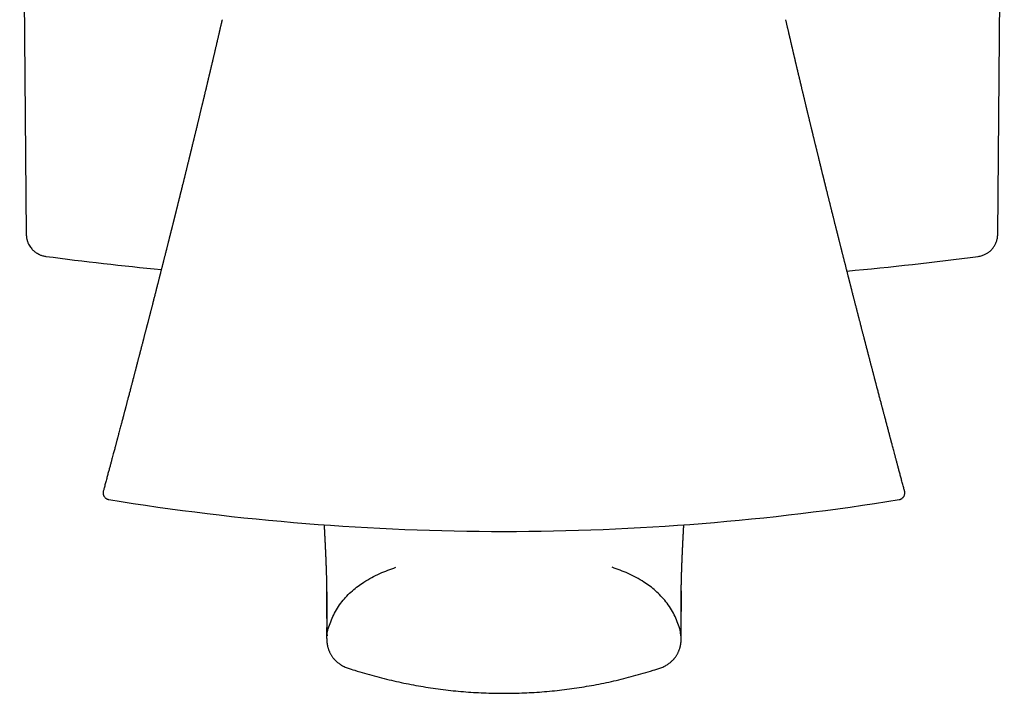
# Model space of a CAD drawing. Header units: millimetres. Extents: x 8 to 384, y 12 to 695.
# Tile 7 of 17: x 184 to 227, y 256 to 286. Entities that reach past the tile are written whole.
import ezdxf

# ---------------------------------------------------------------- set-up
doc = ezdxf.new("R2010")
doc.units = ezdxf.units.MM

msp = doc.modelspace()

# ---------------------------------------------------------------- linework, layer by layer
at = {"color": 7, "linetype": 'Continuous', "lineweight": 30}
for p, q in [((183.537, 310.333), (183.83, 276.758)), ((227.17, 276.758), (227.463, 310.333)), ((184.702, 275.775), (184.702, 275.775)), ((198.147, 257.423), (198.147, 257.423))]:
    msp.add_line(p, q, dxfattribs=at)
for centre, radius, start, end in [((205.5, 434.418), 160, 262.53123, 264.38866), ((205.5, 434.418), 160, 275.3592, 277.46901), ((205.141, 373.515), 110.01, 260.77784, 270), ((205.141, 373.515), 110.01, 270, 279.22219)]:
    msp.add_arc(centre, radius, start, end, dxfattribs=at)
for points, knots in [([(192.569, 286.333), (192.566, 286.323), (192.56, 286.297), (192.551, 286.259), (192.542, 286.22), (192.534, 286.184), (192.526, 286.148), (192.517, 286.109), (192.506, 286.063), (192.494, 286.009), (192.479, 285.946), (192.463, 285.879), (192.448, 285.815), (192.436, 285.761), (192.425, 285.716), (192.415, 285.672), (192.404, 285.622), (192.391, 285.569), (192.378, 285.514), (192.366, 285.462), (192.355, 285.413), (192.345, 285.37), (192.336, 285.333), (192.328, 285.297), (192.317, 285.251), (192.303, 285.192), (192.287, 285.123), (192.27, 285.052), (192.254, 284.983), (192.238, 284.914), (192.223, 284.848), (192.208, 284.786), (192.195, 284.731), (192.184, 284.682), (192.173, 284.638), (192.163, 284.594), (192.149, 284.536), (192.132, 284.463), (192.112, 284.381), (192.093, 284.299), (192.077, 284.23), (192.063, 284.172), (192.052, 284.125), (192.041, 284.079), (192.032, 284.039), (192.024, 284.005), (192.016, 283.973), (192.009, 283.942), (192.001, 283.908), (191.992, 283.87), (191.982, 283.828), (191.971, 283.783), (191.961, 283.742), (191.953, 283.707), (191.946, 283.676), (191.938, 283.646), (191.931, 283.613), (191.922, 283.576), (191.912, 283.534), (191.9, 283.485), (191.889, 283.437), (191.878, 283.392), (191.869, 283.354), (191.861, 283.321), (191.853, 283.288), (191.844, 283.25), (191.834, 283.207), (191.823, 283.159), (191.81, 283.108), (191.797, 283.053), (191.784, 282.999), (191.773, 282.951), (191.764, 282.912), (191.756, 282.881), (191.749, 282.852), (191.741, 282.819), (191.732, 282.782), (191.723, 282.74), (191.712, 282.696), (191.701, 282.652), (191.692, 282.611), (191.683, 282.574), (191.673, 282.536), (191.663, 282.494), (191.652, 282.448), (191.639, 282.394), (191.625, 282.335), (191.61, 282.272), (191.595, 282.21), (191.582, 282.153), (191.569, 282.1), (191.556, 282.048), (191.544, 281.997), (191.532, 281.947), (191.52, 281.898), (191.508, 281.847), (191.495, 281.795), (191.483, 281.744), (191.47, 281.692), (191.457, 281.637), (191.441, 281.571), (191.423, 281.497), (191.404, 281.418), (191.385, 281.341), (191.368, 281.271), (191.354, 281.214), (191.342, 281.165), (191.331, 281.117), (191.318, 281.064), (191.305, 281.013), (191.295, 280.969), (191.286, 280.932), (191.277, 280.897), (191.268, 280.858), (191.255, 280.804), (191.238, 280.734), (191.218, 280.654), (191.203, 280.591), (191.192, 280.547), (191.186, 280.521), (191.18, 280.497), (191.174, 280.472), (191.167, 280.446), (191.16, 280.416), (191.151, 280.379), (191.142, 280.341), (191.133, 280.306), (191.125, 280.275), (191.119, 280.249), (191.113, 280.225), (191.108, 280.203), (191.102, 280.18), (191.096, 280.156), (191.088, 280.121), (191.076, 280.074), (191.061, 280.012), (191.045, 279.946), (191.028, 279.879), (191.013, 279.816), (190.998, 279.756), (190.985, 279.701), (190.971, 279.647), (190.959, 279.596), (190.946, 279.544), (190.934, 279.495), (190.923, 279.451), (190.914, 279.413), (190.906, 279.38), (190.897, 279.347), (190.888, 279.307), (190.876, 279.261), (190.865, 279.214), (190.854, 279.169), (190.843, 279.126), (190.83, 279.072), (190.813, 279.004), (190.792, 278.92), (190.775, 278.851), (190.762, 278.798), (190.753, 278.764), (190.745, 278.731), (190.738, 278.702), (190.731, 278.676), (190.725, 278.649), (190.717, 278.616), (190.707, 278.579), (190.697, 278.538), (190.688, 278.499), (190.679, 278.464), (190.671, 278.433), (190.664, 278.405), (190.657, 278.375), (190.648, 278.34), (190.64, 278.306), (190.631, 278.271), (190.622, 278.236), (190.613, 278.199), (190.604, 278.162), (190.594, 278.123), (190.584, 278.081), (190.573, 278.037), (190.562, 277.992), (190.551, 277.951), (190.541, 277.909), (190.53, 277.865), (190.519, 277.819), (190.508, 277.776), (190.499, 277.741), (190.492, 277.712), (190.485, 277.686), (190.48, 277.664), (190.475, 277.643), (190.47, 277.623), (190.464, 277.601), (190.457, 277.573), (190.449, 277.541), (190.441, 277.508), (190.432, 277.474), (190.424, 277.441), (190.417, 277.411), (190.41, 277.385), (190.404, 277.362), (190.399, 277.339), (190.393, 277.315), (190.386, 277.287), (190.377, 277.254), (190.368, 277.215), (190.356, 277.17), (190.345, 277.124), (190.334, 277.08), (190.324, 277.042), (190.312, 276.993), (190.295, 276.928), (190.275, 276.846), (190.258, 276.778), (190.245, 276.726), (190.236, 276.691), (190.227, 276.657), (190.22, 276.627), (190.213, 276.601), (190.207, 276.577), (190.2, 276.548), (190.19, 276.51), (190.179, 276.466), (190.166, 276.412), (190.151, 276.354), (190.137, 276.299), (190.126, 276.254), (190.116, 276.216), (190.106, 276.176), (190.096, 276.134), (190.085, 276.092), (190.076, 276.055), (190.068, 276.027), (190.064, 276.008), (190.06, 275.993), (190.056, 275.979), (190.052, 275.961), (190.047, 275.941), (190.039, 275.908), (190.027, 275.862), (190.011, 275.801), (189.995, 275.738), (189.98, 275.676), (189.965, 275.616), (189.951, 275.564), (189.941, 275.523), (189.934, 275.497), (189.93, 275.478), (189.924, 275.458), (189.918, 275.432), (189.909, 275.396), (189.898, 275.355), (189.887, 275.31), (189.874, 275.261), (189.861, 275.208), (189.847, 275.152), (189.833, 275.096), (189.819, 275.042), (189.806, 274.993), (189.796, 274.951), (189.788, 274.92), (189.782, 274.898), (189.778, 274.883), (189.774, 274.867), (189.769, 274.845), (189.761, 274.816), (189.752, 274.781), (189.74, 274.733), (189.726, 274.677), (189.71, 274.615), (189.697, 274.564), (189.686, 274.522), (189.677, 274.487), (189.668, 274.451), (189.659, 274.416), (189.652, 274.386), (189.645, 274.361), (189.64, 274.341), (189.635, 274.323), (189.628, 274.295), (189.618, 274.256), (189.605, 274.202), (189.588, 274.139), (189.57, 274.066), (189.553, 274.001), (189.539, 273.947), (189.529, 273.906), (189.519, 273.866), (189.51, 273.832), (189.503, 273.806), (189.498, 273.785), (189.493, 273.765), (189.486, 273.74), (189.476, 273.701), (189.463, 273.65), (189.448, 273.59), (189.433, 273.531), (189.418, 273.474), (189.404, 273.419), (189.391, 273.368), (189.379, 273.321), (189.368, 273.28), (189.36, 273.248), (189.354, 273.224), (189.349, 273.207), (189.345, 273.19), (189.339, 273.168), (189.331, 273.137), (189.322, 273.1), (189.312, 273.061), (189.302, 273.023), (189.291, 272.979), (189.278, 272.93), (189.263, 272.872), (189.249, 272.819), (189.237, 272.772), (189.227, 272.732), (189.217, 272.696), (189.21, 272.666), (189.204, 272.644), (189.2, 272.627), (189.195, 272.609), (189.189, 272.585), (189.181, 272.556), (189.172, 272.521), (189.161, 272.478), (189.148, 272.427), (189.134, 272.372), (189.119, 272.316), (189.105, 272.26), (189.09, 272.204), (189.076, 272.149), (189.064, 272.102), (189.055, 272.066), (189.048, 272.04), (189.042, 272.017), (189.036, 271.994), (189.029, 271.965), (189.02, 271.932), (189.007, 271.884), (188.991, 271.822), (188.973, 271.749), (188.954, 271.676), (188.935, 271.606), (188.918, 271.54), (188.903, 271.483), (188.891, 271.435), (188.881, 271.396), (188.871, 271.359), (188.861, 271.32), (188.849, 271.276), (188.836, 271.225), (188.821, 271.168), (188.804, 271.102), (188.789, 271.045), (188.777, 270.999), (188.769, 270.966), (188.76, 270.932), (188.752, 270.901), (188.745, 270.874), (188.739, 270.854), (188.735, 270.838), (188.731, 270.821), (188.725, 270.799), (188.717, 270.769), (188.708, 270.732), (188.697, 270.691), (188.686, 270.649), (188.676, 270.609), (188.663, 270.561), (188.649, 270.507), (188.633, 270.447), (188.62, 270.396), (188.608, 270.35), (188.597, 270.31), (188.588, 270.273), (188.578, 270.237), (188.569, 270.202), (188.56, 270.166), (188.55, 270.129), (188.539, 270.086), (188.525, 270.033), (188.508, 269.971), (188.49, 269.9), (188.469, 269.822), (188.44, 269.71), (188.402, 269.565), (188.366, 269.428), (188.339, 269.326), (188.323, 269.264), (188.306, 269.201), (188.29, 269.139), (188.275, 269.082), (188.262, 269.033), (188.251, 268.993), (188.243, 268.961), (188.236, 268.934), (188.23, 268.912), (188.223, 268.886), (188.214, 268.852), (188.202, 268.807), (188.188, 268.752), (188.171, 268.689), (188.152, 268.617), (188.131, 268.538), (188.109, 268.456), (188.087, 268.37), (188.062, 268.278), (188.036, 268.179), (188.008, 268.074), (187.979, 267.965), (187.954, 267.869), (187.933, 267.79), (187.917, 267.732), (187.905, 267.686), (187.896, 267.651), (187.889, 267.626), (187.884, 267.608), (187.881, 267.596), (187.879, 267.587), (187.876, 267.575), (187.871, 267.558), (187.865, 267.534), (187.856, 267.5), (187.844, 267.455), (187.83, 267.402), (187.813, 267.34), (187.795, 267.27), (187.774, 267.191), (187.75, 267.104), (187.725, 267.009), (187.696, 266.9), (187.663, 266.778), (187.627, 266.641), (187.587, 266.493), (187.545, 266.336), (187.5, 266.167), (187.453, 265.993), (187.405, 265.812), (187.355, 265.625), (187.309, 265.454), (187.279, 265.345), (187.268, 265.302)], [0, 0, 0, 0, 0.00149, 0.003614, 0.005436, 0.007075, 0.008703, 0.010505, 0.012654, 0.015243, 0.018084, 0.021662, 0.024689, 0.027197, 0.029251, 0.03108, 0.033484, 0.036265, 0.038669, 0.041257, 0.043616, 0.045607, 0.047359, 0.04895, 0.050732, 0.05385, 0.057275, 0.060576, 0.063831, 0.067087, 0.070393, 0.073204, 0.075844, 0.078187, 0.080161, 0.082125, 0.084452, 0.088457, 0.092376, 0.096212, 0.100031, 0.102149, 0.104526, 0.106725, 0.10857, 0.110179, 0.111648, 0.113023, 0.114625, 0.11644, 0.11845, 0.120653, 0.122731, 0.124297, 0.125644, 0.127099, 0.128649, 0.130242, 0.13236, 0.13469, 0.137124, 0.139256, 0.141052, 0.142508, 0.143968, 0.145745, 0.147833, 0.150116, 0.152558, 0.155148, 0.157854, 0.160319, 0.161939, 0.163355, 0.164701, 0.166138, 0.167951, 0.170043, 0.172012, 0.174274, 0.176236, 0.177869, 0.179589, 0.18161, 0.183822, 0.186169, 0.18925, 0.192231, 0.195187, 0.197956, 0.200303, 0.202858, 0.205296, 0.207587, 0.209907, 0.212281, 0.214856, 0.217325, 0.219533, 0.222213, 0.225209, 0.228865, 0.232712, 0.236436, 0.239823, 0.24274, 0.244491, 0.246846, 0.249581, 0.251997, 0.254069, 0.255796, 0.257304, 0.259104, 0.261233, 0.26507, 0.268988, 0.272669, 0.27399, 0.275227, 0.276395, 0.277514, 0.27865, 0.2801, 0.281902, 0.283807, 0.285491, 0.286955, 0.2882, 0.289277, 0.290358, 0.291327, 0.292461, 0.293779, 0.296293, 0.299231, 0.302516, 0.305738, 0.308782, 0.311502, 0.314271, 0.316597, 0.319143, 0.321614, 0.323981, 0.326133, 0.327897, 0.329293, 0.330832, 0.332721, 0.334939, 0.337314, 0.339424, 0.341379, 0.343387, 0.347167, 0.351105, 0.355328, 0.356981, 0.358629, 0.360235, 0.361633, 0.362803, 0.363967, 0.365461, 0.367419, 0.369353, 0.371217, 0.372962, 0.37436, 0.375643, 0.377014, 0.378625, 0.380538, 0.381977, 0.383603, 0.385416, 0.38728, 0.388894, 0.391044, 0.393151, 0.395265, 0.397369, 0.399089, 0.401201, 0.403577, 0.405681, 0.407297, 0.408664, 0.409846, 0.410916, 0.411873, 0.412725, 0.413758, 0.415119, 0.416676, 0.41827, 0.419869, 0.421472, 0.422978, 0.424183, 0.425225, 0.426234, 0.427389, 0.42869, 0.430226, 0.432073, 0.434235, 0.436636, 0.438716, 0.440427, 0.442069, 0.445823, 0.449657, 0.453783, 0.455443, 0.457102, 0.458759, 0.460271, 0.461468, 0.462386, 0.463767, 0.465598, 0.467826, 0.470029, 0.473248, 0.476171, 0.477857, 0.479646, 0.48154, 0.483537, 0.485638, 0.487567, 0.488813, 0.489683, 0.490256, 0.490928, 0.491755, 0.492736, 0.493872, 0.496353, 0.499301, 0.502661, 0.505308, 0.508163, 0.511213, 0.512788, 0.513999, 0.514848, 0.515543, 0.516859, 0.518562, 0.520636, 0.522798, 0.524942, 0.52765, 0.53033, 0.53298, 0.535601, 0.538029, 0.540029, 0.541601, 0.542459, 0.543101, 0.543756, 0.544781, 0.54618, 0.547944, 0.549783, 0.552967, 0.555911, 0.558645, 0.56029, 0.561962, 0.563658, 0.565375, 0.566884, 0.568041, 0.568887, 0.569727, 0.5707, 0.572813, 0.575369, 0.578372, 0.581837, 0.585764, 0.587638, 0.589602, 0.591622, 0.593298, 0.59451, 0.5953, 0.596222, 0.597415, 0.598878, 0.601788, 0.604707, 0.607519, 0.610223, 0.61282, 0.615267, 0.617572, 0.61954, 0.621144, 0.622166, 0.622955, 0.623596, 0.624608, 0.62608, 0.627951, 0.629862, 0.631679, 0.633402, 0.636109, 0.638765, 0.641705, 0.643571, 0.645538, 0.647395, 0.648817, 0.649818, 0.650463, 0.651302, 0.652415, 0.653803, 0.655466, 0.657403, 0.660036, 0.66268, 0.665335, 0.668002, 0.670679, 0.673368, 0.675806, 0.677356, 0.678585, 0.679527, 0.680606, 0.681949, 0.683555, 0.685411, 0.688854, 0.692323, 0.69582, 0.699296, 0.702431, 0.705166, 0.707495, 0.709228, 0.710836, 0.712699, 0.714824, 0.717209, 0.719915, 0.723039, 0.72658, 0.728091, 0.729666, 0.731307, 0.732893, 0.734169, 0.735112, 0.735763, 0.736496, 0.737469, 0.738939, 0.740749, 0.742812, 0.744806, 0.7467, 0.748493, 0.751699, 0.754524, 0.75697, 0.759079, 0.760999, 0.762744, 0.764314, 0.76619, 0.767768, 0.769414, 0.771477, 0.774004, 0.776961, 0.780348, 0.784157, 0.788174, 0.796355, 0.804918, 0.807856, 0.810837, 0.81386, 0.816899, 0.819644, 0.822002, 0.823873, 0.825401, 0.826607, 0.82766, 0.828603, 0.830337, 0.832506, 0.835108, 0.838143, 0.84161, 0.845404, 0.849362, 0.853437, 0.857629, 0.862533, 0.867587, 0.872791, 0.878107, 0.881315, 0.884089, 0.886428, 0.887897, 0.889116, 0.88998, 0.89046, 0.890796, 0.891359, 0.892152, 0.893176, 0.894897, 0.897028, 0.899565, 0.902511, 0.905862, 0.909619, 0.91378, 0.918345, 0.923312, 0.929352, 0.935892, 0.942931, 0.950467, 0.958496, 0.967017, 0.975498, 0.984411, 0.993753, 1, 1, 1, 1]), ([(223.014, 265.301), (223.002, 265.349), (222.971, 265.463), (222.923, 265.642), (222.871, 265.834), (222.822, 266.016), (222.776, 266.188), (222.733, 266.35), (222.692, 266.503), (222.653, 266.65), (222.615, 266.791), (222.579, 266.925), (222.546, 267.049), (222.516, 267.162), (222.489, 267.265), (222.464, 267.357), (222.446, 267.425), (222.433, 267.474), (222.425, 267.504), (222.418, 267.532), (222.411, 267.556), (222.406, 267.575), (222.402, 267.591), (222.397, 267.61), (222.39, 267.637), (222.38, 267.674), (222.368, 267.718), (222.346, 267.804), (222.313, 267.928), (222.27, 268.09), (222.226, 268.254), (222.181, 268.425), (222.145, 268.562), (222.118, 268.661), (222.103, 268.72), (222.089, 268.774), (222.076, 268.822), (222.066, 268.859), (222.059, 268.887), (222.054, 268.906), (222.05, 268.921), (222.046, 268.934), (222.042, 268.951), (222.036, 268.975), (222.027, 269.007), (222.017, 269.045), (222.006, 269.086), (221.996, 269.127), (221.984, 269.169), (221.973, 269.212), (221.952, 269.294), (221.919, 269.417), (221.875, 269.585), (221.829, 269.76), (221.792, 269.899), (221.766, 269.998), (221.752, 270.052), (221.74, 270.099), (221.73, 270.137), (221.723, 270.166), (221.717, 270.186), (221.714, 270.199), (221.71, 270.215), (221.704, 270.236), (221.696, 270.268), (221.685, 270.31), (221.672, 270.359), (221.659, 270.41), (221.645, 270.46), (221.633, 270.509), (221.62, 270.557), (221.608, 270.604), (221.595, 270.653), (221.582, 270.704), (221.569, 270.754), (221.557, 270.8), (221.546, 270.843), (221.534, 270.885), (221.522, 270.934), (221.506, 270.992), (221.489, 271.061), (221.469, 271.135), (221.452, 271.202), (221.437, 271.26), (221.425, 271.306), (221.414, 271.346), (221.406, 271.379), (221.4, 271.401), (221.396, 271.417), (221.392, 271.43), (221.388, 271.448), (221.382, 271.471), (221.374, 271.501), (221.36, 271.553), (221.342, 271.624), (221.32, 271.71), (221.299, 271.788), (221.282, 271.853), (221.269, 271.904), (221.26, 271.941), (221.253, 271.968), (221.247, 271.988), (221.242, 272.007), (221.236, 272.034), (221.226, 272.07), (221.215, 272.112), (221.204, 272.156), (221.192, 272.201), (221.18, 272.25), (221.166, 272.304), (221.151, 272.363), (221.136, 272.42), (221.121, 272.478), (221.106, 272.533), (221.093, 272.585), (221.081, 272.631), (221.071, 272.672), (221.06, 272.714), (221.047, 272.763), (221.033, 272.819), (221.017, 272.881), (221, 272.946), (220.984, 273.007), (220.97, 273.061), (220.959, 273.104), (220.95, 273.138), (220.943, 273.166), (220.936, 273.194), (220.927, 273.228), (220.917, 273.268), (220.903, 273.322), (220.886, 273.388), (220.867, 273.463), (220.847, 273.538), (220.83, 273.607), (220.814, 273.667), (220.801, 273.717), (220.79, 273.763), (220.779, 273.805), (220.768, 273.848), (220.755, 273.899), (220.74, 273.959), (220.722, 274.029), (220.702, 274.104), (220.685, 274.171), (220.67, 274.229), (220.659, 274.273), (220.649, 274.312), (220.642, 274.341), (220.637, 274.362), (220.633, 274.377), (220.628, 274.394), (220.623, 274.416), (220.615, 274.446), (220.606, 274.483), (220.595, 274.523), (220.585, 274.562), (220.576, 274.6), (220.567, 274.635), (220.557, 274.674), (220.546, 274.715), (220.535, 274.758), (220.526, 274.797), (220.517, 274.831), (220.508, 274.866), (220.498, 274.903), (220.486, 274.953), (220.47, 275.015), (220.452, 275.087), (220.433, 275.162), (220.414, 275.237), (220.395, 275.31), (220.379, 275.375), (220.364, 275.432), (220.351, 275.485), (220.337, 275.538), (220.322, 275.598), (220.307, 275.657), (220.293, 275.713), (220.28, 275.763), (220.267, 275.814), (220.254, 275.865), (220.242, 275.915), (220.231, 275.959), (220.222, 275.993), (220.216, 276.018), (220.21, 276.04), (220.204, 276.063), (220.197, 276.09), (220.187, 276.131), (220.174, 276.184), (220.158, 276.246), (220.142, 276.308), (220.127, 276.37), (220.112, 276.428), (220.099, 276.482), (220.087, 276.527), (220.078, 276.564), (220.069, 276.6), (220.059, 276.641), (220.048, 276.682), (220.038, 276.723), (220.029, 276.759), (220.021, 276.791), (220.014, 276.818), (220.008, 276.841), (220.002, 276.865), (219.995, 276.895), (219.986, 276.931), (219.976, 276.971), (219.965, 277.012), (219.956, 277.051), (219.945, 277.092), (219.933, 277.141), (219.918, 277.203), (219.9, 277.271), (219.884, 277.339), (219.867, 277.404), (219.852, 277.465), (219.835, 277.532), (219.816, 277.607), (219.795, 277.694), (219.776, 277.767), (219.762, 277.825), (219.753, 277.862), (219.745, 277.895), (219.736, 277.929), (219.726, 277.97), (219.714, 278.016), (219.702, 278.064), (219.692, 278.108), (219.682, 278.147), (219.672, 278.185), (219.662, 278.227), (219.65, 278.274), (219.637, 278.326), (219.624, 278.381), (219.609, 278.439), (219.595, 278.495), (219.582, 278.549), (219.568, 278.605), (219.553, 278.665), (219.537, 278.73), (219.522, 278.79), (219.51, 278.84), (219.5, 278.878), (219.492, 278.91), (219.486, 278.938), (219.479, 278.964), (219.472, 278.993), (219.463, 279.028), (219.453, 279.07), (219.442, 279.115), (219.431, 279.158), (219.423, 279.191), (219.416, 279.218), (219.41, 279.243), (219.404, 279.27), (219.396, 279.301), (219.387, 279.339), (219.376, 279.382), (219.365, 279.427), (219.354, 279.47), (219.344, 279.512), (219.334, 279.551), (219.325, 279.588), (219.317, 279.623), (219.309, 279.652), (219.302, 279.681), (219.294, 279.714), (219.285, 279.752), (219.275, 279.793), (219.265, 279.834), (219.256, 279.871), (219.248, 279.904), (219.24, 279.933), (219.233, 279.962), (219.223, 280.005), (219.208, 280.063), (219.191, 280.134), (219.175, 280.202), (219.159, 280.264), (219.145, 280.322), (219.131, 280.379), (219.116, 280.44), (219.101, 280.503), (219.087, 280.56), (219.075, 280.608), (219.066, 280.644), (219.058, 280.679), (219.048, 280.718), (219.037, 280.765), (219.023, 280.822), (219.008, 280.885), (218.992, 280.951), (218.976, 281.013), (218.962, 281.071), (218.949, 281.127), (218.936, 281.18), (218.924, 281.229), (218.914, 281.272), (218.904, 281.311), (218.896, 281.343), (218.889, 281.374), (218.881, 281.407), (218.871, 281.446), (218.861, 281.489), (218.85, 281.536), (218.838, 281.584), (218.826, 281.635), (218.814, 281.685), (218.802, 281.731), (218.793, 281.771), (218.783, 281.81), (218.772, 281.856), (218.758, 281.915), (218.743, 281.978), (218.728, 282.038), (218.717, 282.086), (218.707, 282.125), (218.699, 282.161), (218.689, 282.202), (218.677, 282.249), (218.666, 282.296), (218.656, 282.338), (218.648, 282.37), (218.642, 282.397), (218.636, 282.423), (218.629, 282.451), (218.622, 282.481), (218.614, 282.514), (218.604, 282.555), (218.593, 282.6), (218.581, 282.649), (218.57, 282.698), (218.558, 282.746), (218.547, 282.793), (218.536, 282.84), (218.524, 282.888), (218.513, 282.935), (218.502, 282.979), (218.493, 283.017), (218.485, 283.053), (218.475, 283.092), (218.464, 283.14), (218.451, 283.196), (218.437, 283.254), (218.423, 283.31), (218.411, 283.363), (218.399, 283.413), (218.388, 283.46), (218.378, 283.502), (218.369, 283.54), (218.359, 283.581), (218.348, 283.627), (218.336, 283.675), (218.325, 283.726), (218.312, 283.776), (218.3, 283.828), (218.288, 283.878), (218.276, 283.928), (218.264, 283.981), (218.251, 284.035), (218.239, 284.085), (218.229, 284.129), (218.22, 284.168), (218.21, 284.21), (218.199, 284.256), (218.187, 284.307), (218.175, 284.357), (218.164, 284.403), (218.155, 284.441), (218.147, 284.476), (218.139, 284.511), (218.13, 284.548), (218.121, 284.587), (218.111, 284.629), (218.1, 284.676), (218.089, 284.723), (218.079, 284.767), (218.07, 284.805), (218.061, 284.841), (218.052, 284.878), (218.043, 284.918), (218.033, 284.962), (218.022, 285.008), (218.012, 285.052), (218.002, 285.091), (217.994, 285.126), (217.986, 285.16), (217.978, 285.198), (217.968, 285.24), (217.957, 285.287), (217.945, 285.337), (217.933, 285.388), (217.922, 285.435), (217.913, 285.475), (217.905, 285.51), (217.896, 285.546), (217.887, 285.584), (217.878, 285.625), (217.869, 285.663), (217.86, 285.701), (217.849, 285.749), (217.836, 285.806), (217.821, 285.868), (217.808, 285.925), (217.796, 285.976), (217.785, 286.024), (217.774, 286.073), (217.761, 286.128), (217.747, 286.186), (217.734, 286.243), (217.723, 286.293), (217.716, 286.321), (217.713, 286.333)], [0, 0, 0, 0, 0.006793, 0.016407, 0.025588, 0.034333, 0.042495, 0.050232, 0.057542, 0.064422, 0.071325, 0.077729, 0.083633, 0.089034, 0.093932, 0.098325, 0.102211, 0.10376, 0.10521, 0.106562, 0.107748, 0.108656, 0.109305, 0.110039, 0.111392, 0.113145, 0.115297, 0.117695, 0.125443, 0.133114, 0.140805, 0.148939, 0.157568, 0.160376, 0.163233, 0.165927, 0.16821, 0.170079, 0.171258, 0.172182, 0.17285, 0.173333, 0.174056, 0.175233, 0.176798, 0.178689, 0.180636, 0.182611, 0.184614, 0.186646, 0.188706, 0.196295, 0.20426, 0.212611, 0.221349, 0.22422, 0.226873, 0.229116, 0.230948, 0.23237, 0.233198, 0.233772, 0.234354, 0.235364, 0.23681, 0.238937, 0.241413, 0.243849, 0.246234, 0.248568, 0.250851, 0.253082, 0.255243, 0.257908, 0.260316, 0.262469, 0.26447, 0.266397, 0.268547, 0.271468, 0.27475, 0.278287, 0.282076, 0.284351, 0.286641, 0.288587, 0.290133, 0.29128, 0.291814, 0.292371, 0.293207, 0.294322, 0.295719, 0.297381, 0.301818, 0.305905, 0.309643, 0.313027, 0.315188, 0.316939, 0.318281, 0.319048, 0.319814, 0.321028, 0.322836, 0.324923, 0.32703, 0.329156, 0.331302, 0.334097, 0.336891, 0.33965, 0.342377, 0.34507, 0.347624, 0.34979, 0.35156, 0.353469, 0.355813, 0.358573, 0.361526, 0.364607, 0.367817, 0.370256, 0.372332, 0.373968, 0.375167, 0.376386, 0.377965, 0.379903, 0.382133, 0.385698, 0.389291, 0.392913, 0.396441, 0.399121, 0.401502, 0.403609, 0.405588, 0.407548, 0.40978, 0.412796, 0.416144, 0.419726, 0.423543, 0.425783, 0.42799, 0.429833, 0.431287, 0.432158, 0.43279, 0.433494, 0.434548, 0.435982, 0.43778, 0.439775, 0.441666, 0.443447, 0.445119, 0.44668, 0.448976, 0.451006, 0.452838, 0.454474, 0.45598, 0.457741, 0.459819, 0.463103, 0.466543, 0.470102, 0.473779, 0.477338, 0.480445, 0.483105, 0.485515, 0.487904, 0.490743, 0.494071, 0.496384, 0.498742, 0.501145, 0.503592, 0.506079, 0.508314, 0.509768, 0.510955, 0.511887, 0.512918, 0.514223, 0.515804, 0.518721, 0.521743, 0.524714, 0.527632, 0.530493, 0.533076, 0.535271, 0.536869, 0.53845, 0.540271, 0.542618, 0.544369, 0.546191, 0.547742, 0.549009, 0.549991, 0.551054, 0.552488, 0.554287, 0.556197, 0.558172, 0.560122, 0.56169, 0.564051, 0.567182, 0.570482, 0.573752, 0.576835, 0.57974, 0.582531, 0.586352, 0.590496, 0.594818, 0.596848, 0.598666, 0.600133, 0.601605, 0.603514, 0.605872, 0.608226, 0.610416, 0.612081, 0.613743, 0.615838, 0.618109, 0.620387, 0.623267, 0.626007, 0.62862, 0.631191, 0.633782, 0.636513, 0.639826, 0.643055, 0.645081, 0.646885, 0.64842, 0.649682, 0.650804, 0.652154, 0.653794, 0.655805, 0.658195, 0.660241, 0.661807, 0.662966, 0.664132, 0.665365, 0.666737, 0.668611, 0.670708, 0.672851, 0.675021, 0.676925, 0.678783, 0.680596, 0.682244, 0.683625, 0.684832, 0.686365, 0.688278, 0.690292, 0.692213, 0.694031, 0.695607, 0.6969, 0.698198, 0.699753, 0.703019, 0.706467, 0.70982, 0.712609, 0.715326, 0.718038, 0.720849, 0.723956, 0.726938, 0.729067, 0.730692, 0.732151, 0.733962, 0.736246, 0.738929, 0.74199, 0.745255, 0.74825, 0.750893, 0.753487, 0.756225, 0.758402, 0.760492, 0.762331, 0.763896, 0.765154, 0.766671, 0.768538, 0.77078, 0.772811, 0.775123, 0.777608, 0.78005, 0.782274, 0.784147, 0.785743, 0.787868, 0.790712, 0.794013, 0.796865, 0.799251, 0.80081, 0.802456, 0.804357, 0.806608, 0.80923, 0.811056, 0.812541, 0.813743, 0.814958, 0.816234, 0.817648, 0.819226, 0.820944, 0.823443, 0.825661, 0.827957, 0.830351, 0.832487, 0.834663, 0.837002, 0.839279, 0.841366, 0.843193, 0.844732, 0.84644, 0.848835, 0.85149, 0.854349, 0.857098, 0.859483, 0.861835, 0.864237, 0.866118, 0.867779, 0.869738, 0.871942, 0.874279, 0.876607, 0.87906, 0.881513, 0.883928, 0.886214, 0.888618, 0.89135, 0.893857, 0.895805, 0.897593, 0.899445, 0.901666, 0.90411, 0.906683, 0.908833, 0.910593, 0.912119, 0.91378, 0.915546, 0.917365, 0.919285, 0.921603, 0.923958, 0.926006, 0.927788, 0.929457, 0.931089, 0.933029, 0.935145, 0.937305, 0.939492, 0.941386, 0.94294, 0.944487, 0.946169, 0.948264, 0.950457, 0.952872, 0.955409, 0.957631, 0.959542, 0.961071, 0.962665, 0.964561, 0.966575, 0.968358, 0.970023, 0.971981, 0.975104, 0.978097, 0.980843, 0.983177, 0.98527, 0.987656, 0.990202, 0.992951, 0.996008, 0.998219, 1, 1, 1, 1]), ([(183.83, 276.758), (183.831, 276.733), (183.833, 276.686), (183.841, 276.619), (183.852, 276.56), (183.864, 276.51), (183.876, 276.468), (183.888, 276.431), (183.901, 276.397), (183.923, 276.345), (183.958, 276.274), (184.012, 276.19), (184.069, 276.117), (184.126, 276.056), (184.181, 276.005), (184.238, 275.96), (184.287, 275.927), (184.326, 275.904), (184.358, 275.886), (184.396, 275.866), (184.443, 275.845), (184.5, 275.822), (184.567, 275.802), (184.635, 275.785), (184.682, 275.779), (184.702, 275.776)], [0, 0, 0, 0, 0.052313, 0.099665, 0.141589, 0.177713, 0.207755, 0.232941, 0.258043, 0.283448, 0.352537, 0.422473, 0.49238, 0.544859, 0.597326, 0.648797, 0.697307, 0.720413, 0.743916, 0.773555, 0.809939, 0.852797, 0.901756, 0.956329, 1, 1, 1, 1]), ([(226.3, 275.776), (226.329, 275.78), (226.386, 275.789), (226.468, 275.812), (226.544, 275.839), (226.612, 275.869), (226.672, 275.902), (226.724, 275.934), (226.769, 275.966), (226.807, 275.996), (226.84, 276.024), (226.871, 276.054), (226.905, 276.089), (226.942, 276.131), (226.981, 276.181), (227.02, 276.24), (227.056, 276.303), (227.088, 276.369), (227.115, 276.437), (227.137, 276.511), (227.155, 276.59), (227.167, 276.673), (227.169, 276.73), (227.17, 276.758)], [0, 0, 0, 0, 0.06237, 0.121804, 0.177783, 0.229865, 0.277689, 0.320968, 0.35949, 0.393099, 0.421694, 0.45036, 0.484243, 0.523321, 0.56753, 0.61675, 0.670787, 0.719302, 0.770757, 0.824889, 0.881386, 0.939889, 1, 1, 1, 1]), ([(187.268, 265.301), (187.265, 265.289), (187.259, 265.265), (187.257, 265.229), (187.258, 265.196), (187.263, 265.163), (187.271, 265.133), (187.281, 265.105), (187.293, 265.08), (187.309, 265.054), (187.332, 265.024), (187.36, 264.996), (187.393, 264.972), (187.428, 264.952), (187.467, 264.936), (187.495, 264.93), (187.509, 264.927)], [0, 0, 0, 0, 0.074837, 0.145894, 0.21196, 0.272031, 0.341468, 0.397647, 0.445099, 0.505176, 0.580051, 0.66897, 0.744005, 0.825082, 0.910915, 1, 1, 1, 1]), ([(222.773, 264.927), (222.785, 264.93), (222.809, 264.935), (222.843, 264.947), (222.873, 264.962), (222.901, 264.98), (222.925, 264.999), (222.946, 265.02), (222.964, 265.041), (222.981, 265.067), (222.999, 265.1), (223.013, 265.137), (223.022, 265.177), (223.025, 265.217), (223.024, 265.259), (223.017, 265.287), (223.014, 265.301)], [0, 0, 0, 0, 0.078753, 0.152839, 0.221159, 0.282798, 0.353403, 0.4099, 0.457184, 0.51672, 0.590561, 0.677882, 0.751311, 0.830398, 0.913815, 1, 1, 1, 1]), ([(197.117, 263.8), (197.117, 263.796), (197.118, 263.787), (197.119, 263.773), (197.119, 263.756), (197.12, 263.737), (197.121, 263.716), (197.123, 263.693), (197.124, 263.67), (197.125, 263.647), (197.126, 263.623), (197.128, 263.597), (197.129, 263.569), (197.13, 263.541), (197.132, 263.515), (197.133, 263.49), (197.135, 263.453), (197.137, 263.405), (197.14, 263.359), (197.141, 263.327), (197.142, 263.308), (197.143, 263.289), (197.144, 263.269), (197.146, 263.247), (197.147, 263.222), (197.148, 263.195), (197.15, 263.168), (197.151, 263.14), (197.152, 263.114), (197.154, 263.086), (197.155, 263.059), (197.156, 263.031), (197.158, 263.006), (197.159, 262.982), (197.16, 262.956), (197.161, 262.929), (197.163, 262.9), (197.164, 262.87), (197.166, 262.839), (197.167, 262.807), (197.169, 262.775), (197.17, 262.741), (197.172, 262.709), (197.173, 262.68), (197.175, 262.653), (197.176, 262.627), (197.177, 262.6), (197.178, 262.572), (197.18, 262.544), (197.181, 262.516), (197.182, 262.49), (197.183, 262.464), (197.184, 262.438), (197.185, 262.412), (197.187, 262.385), (197.188, 262.356), (197.189, 262.326), (197.19, 262.294), (197.192, 262.263), (197.193, 262.231), (197.194, 262.201), (197.196, 262.172), (197.197, 262.143), (197.198, 262.113), (197.199, 262.082), (197.2, 262.053), (197.201, 262.025), (197.202, 261.998), (197.203, 261.973), (197.204, 261.949), (197.205, 261.926), (197.206, 261.905), (197.206, 261.883), (197.207, 261.86), (197.208, 261.836), (197.209, 261.812), (197.21, 261.79), (197.21, 261.77), (197.211, 261.746), (197.212, 261.719), (197.213, 261.686), (197.214, 261.652), (197.215, 261.611), (197.217, 261.565), (197.218, 261.521), (197.219, 261.484), (197.22, 261.453), (197.221, 261.422), (197.221, 261.391), (197.222, 261.36), (197.223, 261.335), (197.223, 261.315), (197.224, 261.299), (197.224, 261.283), (197.224, 261.265), (197.225, 261.245), (197.225, 261.224), (197.226, 261.205), (197.226, 261.187), (197.226, 261.173), (197.227, 261.161), (197.227, 261.15), (197.227, 261.138), (197.227, 261.126), (197.228, 261.111), (197.228, 261.094), (197.228, 261.075), (197.229, 261.057), (197.229, 261.04), (197.229, 261.024), (197.229, 261.011), (197.229, 261.002), (197.23, 260.996), (197.23, 260.989), (197.23, 260.982), (197.23, 260.974), (197.23, 260.963), (197.23, 260.95), (197.23, 260.935), (197.231, 260.917), (197.231, 260.898), (197.231, 260.878), (197.231, 260.865), (197.231, 260.859)], [0, 0, 0, 0, 0.0030338, 0.0074836, 0.0120305, 0.0166747, 0.0232192, 0.0297989, 0.0362081, 0.0426377, 0.0492391, 0.0566653, 0.0647954, 0.0726552, 0.0803724, 0.08756, 0.0943762, 0.1122048, 0.1292339, 0.1347797, 0.1402698, 0.1457042, 0.1514678, 0.1581355, 0.1657138, 0.1736897, 0.1819682, 0.1902021, 0.1983326, 0.2060346, 0.2151444, 0.2234772, 0.2311096, 0.238471, 0.2456274, 0.2546892, 0.2637198, 0.2729689, 0.2827521, 0.2924219, 0.302659, 0.3135425, 0.3248398, 0.3332003, 0.3415947, 0.3500809, 0.3588682, 0.3679761, 0.3772828, 0.3860676, 0.3949909, 0.4032978, 0.4116996, 0.4202805, 0.4290176, 0.4389431, 0.4491286, 0.4597041, 0.4706636, 0.4814164, 0.4916004, 0.5013679, 0.5114247, 0.5218595, 0.5325961, 0.5429545, 0.5527734, 0.5620523, 0.5708922, 0.5793846, 0.587704, 0.5948016, 0.6025011, 0.610803, 0.6196429, 0.6281942, 0.6362058, 0.6436769, 0.6506072, 0.6618477, 0.6739537, 0.6868599, 0.6997154, 0.7192938, 0.7384048, 0.7496413, 0.761102, 0.7730471, 0.7854549, 0.7975205, 0.8088409, 0.814701, 0.8205768, 0.8270547, 0.8341625, 0.8419008, 0.8502702, 0.8590725, 0.8653716, 0.8709539, 0.8758188, 0.8800882, 0.8846097, 0.8895458, 0.8948969, 0.9025336, 0.910096, 0.9174437, 0.9245762, 0.9313914, 0.9374811, 0.9402379, 0.9428025, 0.945175, 0.9477955, 0.9513383, 0.955811, 0.9612142, 0.9675486, 0.9748147, 0.9830133, 0.9921454, 1, 1, 1, 1]), ([(213.05, 260.851), (213.05, 260.857), (213.051, 260.87), (213.051, 260.888), (213.051, 260.905), (213.051, 260.92), (213.051, 260.932), (213.051, 260.942), (213.052, 260.951), (213.052, 260.958), (213.052, 260.966), (213.052, 260.974), (213.052, 260.985), (213.052, 260.997), (213.053, 261.013), (213.053, 261.028), (213.053, 261.042), (213.053, 261.055), (213.053, 261.068), (213.054, 261.083), (213.054, 261.101), (213.054, 261.119), (213.055, 261.139), (213.055, 261.159), (213.056, 261.181), (213.056, 261.202), (213.056, 261.221), (213.057, 261.238), (213.057, 261.254), (213.058, 261.271), (213.058, 261.29), (213.058, 261.309), (213.059, 261.33), (213.059, 261.351), (213.06, 261.37), (213.06, 261.387), (213.061, 261.403), (213.061, 261.417), (213.061, 261.43), (213.062, 261.444), (213.062, 261.459), (213.063, 261.476), (213.063, 261.494), (213.064, 261.513), (213.064, 261.533), (213.065, 261.552), (213.065, 261.569), (213.066, 261.584), (213.066, 261.599), (213.067, 261.612), (213.067, 261.627), (213.068, 261.643), (213.068, 261.66), (213.069, 261.679), (213.069, 261.699), (213.07, 261.719), (213.071, 261.738), (213.071, 261.755), (213.072, 261.771), (213.072, 261.786), (213.073, 261.8), (213.073, 261.816), (213.074, 261.833), (213.074, 261.85), (213.075, 261.868), (213.076, 261.885), (213.076, 261.903), (213.077, 261.919), (213.077, 261.934), (213.078, 261.946), (213.078, 261.957), (213.079, 261.966), (213.079, 261.975), (213.079, 261.984), (213.08, 261.994), (213.08, 262.006), (213.081, 262.02), (213.081, 262.037), (213.082, 262.057), (213.083, 262.079), (213.084, 262.1), (213.084, 262.121), (213.085, 262.141), (213.086, 262.161), (213.087, 262.18), (213.088, 262.199), (213.088, 262.216), (213.089, 262.233), (213.09, 262.249), (213.09, 262.265), (213.091, 262.281), (213.092, 262.298), (213.092, 262.317), (213.093, 262.338), (213.094, 262.363), (213.096, 262.39), (213.097, 262.42), (213.098, 262.448), (213.099, 262.475), (213.1, 262.498), (213.101, 262.519), (213.102, 262.537), (213.103, 262.554), (213.104, 262.57), (213.104, 262.587), (213.105, 262.603), (213.106, 262.621), (213.107, 262.642), (213.108, 262.667), (213.109, 262.694), (213.111, 262.721), (213.112, 262.749), (213.113, 262.775), (213.114, 262.801), (213.115, 262.824), (213.116, 262.847), (213.118, 262.869), (213.119, 262.892), (213.12, 262.918), (213.121, 262.947), (213.123, 262.979), (213.124, 263.012), (213.126, 263.045), (213.128, 263.077), (213.129, 263.107), (213.131, 263.136), (213.132, 263.165), (213.133, 263.193), (213.135, 263.221), (213.136, 263.25), (213.138, 263.281), (213.14, 263.314), (213.141, 263.348), (213.143, 263.382), (213.145, 263.415), (213.146, 263.446), (213.148, 263.473), (213.149, 263.5), (213.15, 263.525), (213.152, 263.549), (213.153, 263.572), (213.154, 263.595), (213.155, 263.618), (213.156, 263.641), (213.158, 263.668), (213.159, 263.699), (213.161, 263.733), (213.163, 263.766), (213.164, 263.788), (213.165, 263.799)], [0, 0, 0, 0, 0.008277, 0.016069, 0.022995, 0.029055, 0.03425, 0.03858, 0.041874, 0.044941, 0.048212, 0.051685, 0.055362, 0.061208, 0.067503, 0.073928, 0.079787, 0.085056, 0.089734, 0.096353, 0.103361, 0.110789, 0.118679, 0.127054, 0.135914, 0.144728, 0.151862, 0.158456, 0.164642, 0.171243, 0.1784, 0.186113, 0.19438, 0.202953, 0.210117, 0.216699, 0.222699, 0.228118, 0.233003, 0.238172, 0.243922, 0.250238, 0.257132, 0.264603, 0.272211, 0.279247, 0.285592, 0.291377, 0.296602, 0.301356, 0.306581, 0.31239, 0.318783, 0.32576, 0.333319, 0.340877, 0.347849, 0.354237, 0.36004, 0.365259, 0.370139, 0.375608, 0.38176, 0.388592, 0.394437, 0.400702, 0.407078, 0.412852, 0.417997, 0.422513, 0.4264, 0.429383, 0.432087, 0.435256, 0.438945, 0.443153, 0.447881, 0.453127, 0.461095, 0.468876, 0.476156, 0.482937, 0.49036, 0.497089, 0.503454, 0.509599, 0.515528, 0.521444, 0.526606, 0.531851, 0.53718, 0.542719, 0.549017, 0.556139, 0.564082, 0.573766, 0.583628, 0.592998, 0.601783, 0.609732, 0.616223, 0.622014, 0.627387, 0.632673, 0.637872, 0.642983, 0.648021, 0.655376, 0.663433, 0.672126, 0.681149, 0.689452, 0.697955, 0.706053, 0.713524, 0.720369, 0.727094, 0.734184, 0.741638, 0.751105, 0.761061, 0.771343, 0.781339, 0.790992, 0.800353, 0.809027, 0.817557, 0.825918, 0.834099, 0.842538, 0.851735, 0.861677, 0.871808, 0.881841, 0.891723, 0.900589, 0.90841, 0.915618, 0.923183, 0.929911, 0.936666, 0.943162, 0.949408, 0.955936, 0.963054, 0.97213, 0.981564, 0.991294, 1, 1, 1, 1]), ([(197.301, 259.162), (197.374, 259.373), (197.522, 259.799), (197.893, 260.378), (198.359, 260.864), (198.93, 261.288), (199.581, 261.644), (200.073, 261.818), (200.314, 261.904)], [0, 0, 0, 0, 0.159903, 0.322609, 0.481195, 0.631895, 0.820159, 1, 1, 1, 1]), ([(212.981, 259.162), (212.908, 259.373), (212.76, 259.799), (212.389, 260.378), (211.923, 260.864), (211.352, 261.288), (210.702, 261.643), (210.21, 261.818), (209.97, 261.903)], [0, 0, 0, 0, 0.159999, 0.322803, 0.481483, 0.632273, 0.820649, 1, 1, 1, 1]), ([(197.231, 260.912), (197.231, 260.9), (197.231, 260.877), (197.232, 260.844), (197.232, 260.814), (197.232, 260.785), (197.233, 260.758), (197.233, 260.733), (197.233, 260.711), (197.233, 260.691), (197.233, 260.673), (197.233, 260.656), (197.233, 260.642), (197.234, 260.629), (197.234, 260.617), (197.234, 260.608), (197.234, 260.6), (197.234, 260.593), (197.234, 260.587), (197.234, 260.58), (197.234, 260.573), (197.234, 260.564), (197.234, 260.551), (197.234, 260.536), (197.234, 260.519), (197.234, 260.502), (197.234, 260.485), (197.235, 260.462), (197.235, 260.433), (197.235, 260.398), (197.235, 260.363), (197.235, 260.327), (197.235, 260.288), (197.235, 260.246), (197.236, 260.202), (197.236, 260.161), (197.236, 260.126), (197.236, 260.099), (197.236, 260.077), (197.236, 260.056), (197.236, 260.034), (197.236, 260.011), (197.236, 259.99), (197.236, 259.97), (197.236, 259.952), (197.236, 259.935), (197.236, 259.919), (197.236, 259.904), (197.236, 259.889), (197.236, 259.874), (197.236, 259.86), (197.236, 259.846), (197.235, 259.832), (197.235, 259.817), (197.235, 259.801), (197.235, 259.789), (197.235, 259.779), (197.235, 259.772), (197.235, 259.763), (197.235, 259.754), (197.235, 259.744), (197.235, 259.733), (197.235, 259.72), (197.235, 259.707), (197.235, 259.694), (197.235, 259.68), (197.235, 259.665), (197.235, 259.651), (197.235, 259.637), (197.235, 259.624), (197.235, 259.612), (197.235, 259.599), (197.234, 259.588), (197.234, 259.577), (197.234, 259.567), (197.234, 259.557), (197.234, 259.546), (197.234, 259.533), (197.234, 259.518), (197.234, 259.502), (197.234, 259.486), (197.234, 259.468), (197.234, 259.448), (197.233, 259.427), (197.233, 259.407), (197.233, 259.388), (197.233, 259.369), (197.233, 259.35), (197.233, 259.331), (197.233, 259.311), (197.232, 259.29), (197.232, 259.267), (197.232, 259.243), (197.232, 259.219), (197.232, 259.194), (197.231, 259.17), (197.231, 259.135), (197.231, 259.104), (197.231, 259.078), (197.23, 259.067), (197.23, 259.055), (197.23, 259.044), (197.23, 259.035), (197.23, 259.026), (197.23, 259.017), (197.23, 259.008), (197.23, 258.999), (197.23, 258.99), (197.23, 258.981), (197.23, 258.972), (197.23, 258.965), (197.23, 258.958), (197.23, 258.953), (197.23, 258.948), (197.23, 258.944), (197.23, 258.941), (197.23, 258.937), (197.23, 258.933), (197.23, 258.929), (197.23, 258.925), (197.23, 258.92), (197.23, 258.916), (197.23, 258.911), (197.23, 258.906), (197.23, 258.9), (197.23, 258.893), (197.23, 258.885), (197.23, 258.876), (197.23, 258.866), (197.23, 258.856), (197.23, 258.845), (197.23, 258.834), (197.231, 258.823), (197.231, 258.811), (197.231, 258.799), (197.231, 258.787), (197.232, 258.774), (197.232, 258.765), (197.232, 258.761)], [0, 0, 0, 0, 0.010391, 0.020217, 0.029478, 0.038176, 0.04631, 0.053881, 0.060891, 0.066993, 0.072596, 0.077698, 0.082301, 0.086405, 0.090009, 0.093115, 0.095524, 0.097528, 0.099503, 0.101608, 0.103845, 0.106212, 0.110767, 0.115739, 0.121125, 0.126642, 0.132129, 0.137587, 0.149181, 0.160736, 0.172668, 0.185023, 0.197798, 0.213747, 0.22924, 0.244279, 0.259226, 0.267139, 0.275109, 0.283137, 0.291404, 0.300144, 0.309356, 0.31621, 0.323247, 0.330033, 0.336477, 0.342581, 0.348343, 0.354697, 0.360576, 0.366065, 0.371376, 0.378196, 0.384717, 0.390938, 0.39383, 0.397035, 0.400595, 0.404511, 0.408784, 0.413705, 0.419026, 0.424749, 0.430873, 0.437157, 0.443161, 0.449867, 0.456173, 0.462079, 0.467584, 0.473616, 0.479079, 0.483973, 0.488396, 0.492957, 0.497763, 0.50448, 0.511624, 0.519195, 0.527193, 0.535577, 0.546393, 0.556823, 0.566866, 0.577199, 0.587232, 0.597212, 0.607142, 0.617023, 0.629697, 0.642812, 0.656384, 0.670416, 0.684905, 0.699751, 0.714559, 0.75116, 0.758333, 0.76586, 0.773811, 0.782187, 0.788007, 0.794015, 0.800211, 0.806596, 0.813166, 0.819557, 0.826521, 0.83287, 0.838604, 0.843724, 0.847491, 0.850839, 0.853767, 0.85645, 0.859297, 0.862326, 0.865536, 0.868638, 0.871893, 0.8753, 0.878918, 0.883008, 0.887598, 0.893177, 0.899353, 0.906123, 0.913488, 0.921448, 0.930001, 0.939147, 0.948051, 0.957451, 0.967347, 0.977738, 0.988623, 1, 1, 1, 1]), ([(197.261, 259.086), (197.26, 259.105), (197.258, 259.145), (197.255, 259.226), (197.252, 259.323), (197.25, 259.437), (197.247, 259.568), (197.245, 259.714), (197.243, 259.875), (197.241, 260.053), (197.238, 260.247), (197.236, 260.46), (197.234, 260.664), (197.232, 260.803), (197.232, 260.859)], [0, 0, 0, 0, 0.08637, 0.172791, 0.259222, 0.345619, 0.431938, 0.516588, 0.601074, 0.685439, 0.769749, 0.855818, 0.942025, 1, 1, 1, 1]), ([(213.05, 260.851), (213.05, 260.798), (213.048, 260.682), (213.046, 260.512), (213.045, 260.34), (213.043, 260.178), (213.041, 260.027), (213.039, 259.885), (213.038, 259.754), (213.036, 259.633), (213.034, 259.523), (213.032, 259.423), (213.03, 259.334), (213.028, 259.255), (213.026, 259.188), (213.023, 259.13), (213.021, 259.1), (213.021, 259.086)], [0, 0, 0, 0, 0.054831, 0.122592, 0.190254, 0.257865, 0.325475, 0.393127, 0.460855, 0.528687, 0.596617, 0.664616, 0.73266, 0.799511, 0.866364, 0.9332, 1, 1, 1, 1]), ([(213.05, 258.761), (213.05, 258.765), (213.05, 258.774), (213.051, 258.786), (213.051, 258.798), (213.051, 258.81), (213.051, 258.821), (213.052, 258.831), (213.052, 258.84), (213.052, 258.849), (213.052, 258.856), (213.052, 258.863), (213.052, 258.869), (213.052, 258.875), (213.052, 258.88), (213.052, 258.885), (213.052, 258.89), (213.052, 258.895), (213.052, 258.9), (213.052, 258.905), (213.052, 258.911), (213.052, 258.916), (213.052, 258.921), (213.052, 258.926), (213.052, 258.931), (213.052, 258.936), (213.052, 258.942), (213.052, 258.949), (213.052, 258.957), (213.052, 258.965), (213.052, 258.974), (213.052, 258.983), (213.052, 258.992), (213.052, 259.002), (213.052, 259.012), (213.052, 259.022), (213.052, 259.032), (213.052, 259.043), (213.052, 259.054), (213.052, 259.066), (213.051, 259.078), (213.051, 259.099), (213.051, 259.131), (213.051, 259.167), (213.05, 259.197), (213.05, 259.222), (213.05, 259.246), (213.05, 259.269), (213.05, 259.292), (213.049, 259.316), (213.049, 259.339), (213.049, 259.36), (213.049, 259.38), (213.049, 259.397), (213.049, 259.415), (213.048, 259.435), (213.048, 259.453), (213.048, 259.471), (213.048, 259.487), (213.048, 259.503), (213.048, 259.519), (213.048, 259.532), (213.048, 259.544), (213.048, 259.554), (213.048, 259.563), (213.048, 259.572), (213.048, 259.582), (213.047, 259.593), (213.047, 259.604), (213.047, 259.617), (213.047, 259.63), (213.047, 259.644), (213.047, 259.659), (213.047, 259.675), (213.047, 259.692), (213.047, 259.709), (213.047, 259.725), (213.047, 259.739), (213.047, 259.753), (213.047, 259.764), (213.047, 259.775), (213.047, 259.784), (213.047, 259.793), (213.047, 259.801), (213.047, 259.81), (213.047, 259.821), (213.047, 259.832), (213.046, 259.845), (213.046, 259.858), (213.046, 259.872), (213.046, 259.887), (213.046, 259.903), (213.046, 259.921), (213.046, 259.94), (213.046, 259.96), (213.046, 259.983), (213.046, 260.006), (213.046, 260.028), (213.046, 260.05), (213.046, 260.071), (213.046, 260.099), (213.046, 260.136), (213.046, 260.181), (213.046, 260.228), (213.047, 260.271), (213.047, 260.309), (213.047, 260.34), (213.047, 260.371), (213.047, 260.401), (213.047, 260.429), (213.047, 260.456), (213.047, 260.48), (213.048, 260.505), (213.048, 260.528), (213.048, 260.548), (213.048, 260.565), (213.048, 260.58), (213.048, 260.591), (213.048, 260.6), (213.048, 260.607), (213.048, 260.615), (213.048, 260.625), (213.048, 260.636), (213.049, 260.651), (213.049, 260.668), (213.049, 260.687), (213.049, 260.707), (213.049, 260.728), (213.049, 260.75), (213.05, 260.774), (213.05, 260.799), (213.05, 260.826), (213.05, 260.854), (213.051, 260.877), (213.051, 260.891), (213.051, 260.894)], [0, 0, 0, 0, 0.010975, 0.02139, 0.031246, 0.040539, 0.04927, 0.057297, 0.064779, 0.071717, 0.078109, 0.083354, 0.088164, 0.092563, 0.0968, 0.10094, 0.104984, 0.108932, 0.112784, 0.117068, 0.121226, 0.125258, 0.129163, 0.132943, 0.13666, 0.140687, 0.145546, 0.150854, 0.156611, 0.162818, 0.169475, 0.175916, 0.18273, 0.189916, 0.197286, 0.20443, 0.211335, 0.217999, 0.22677, 0.235086, 0.242948, 0.250492, 0.277234, 0.30371, 0.318586, 0.333049, 0.347055, 0.360602, 0.373692, 0.386361, 0.399007, 0.411734, 0.420741, 0.429863, 0.439326, 0.449146, 0.459323, 0.46757, 0.475871, 0.48378, 0.491269, 0.498341, 0.503281, 0.507994, 0.512481, 0.516743, 0.521202, 0.526186, 0.531695, 0.537207, 0.543158, 0.549551, 0.556384, 0.563657, 0.571369, 0.578962, 0.585942, 0.59231, 0.598064, 0.603207, 0.607737, 0.611454, 0.615029, 0.618705, 0.622482, 0.626361, 0.631445, 0.636693, 0.642108, 0.647875, 0.654105, 0.660675, 0.667693, 0.675157, 0.683068, 0.692575, 0.701636, 0.710252, 0.718422, 0.726266, 0.734045, 0.750736, 0.76724, 0.784159, 0.801631, 0.812833, 0.823786, 0.834422, 0.84474, 0.854776, 0.862775, 0.87084, 0.878969, 0.887108, 0.89303, 0.898389, 0.903183, 0.907413, 0.909319, 0.91159, 0.914234, 0.91725, 0.92064, 0.9254, 0.930743, 0.93667, 0.943179, 0.949508, 0.956306, 0.963573, 0.97131, 0.979518, 0.988038, 0.997012, 1, 1, 1, 1]), ([(197.254, 258.887), (197.254, 258.89), (197.251, 258.983), (197.276, 259.074), (197.301, 259.162)], [0, 0, 0, 0, 0.035965, 1, 1, 1, 1]), ([(213.029, 258.887), (213.029, 258.891), (213.028, 258.938), (213.014, 259.03), (212.992, 259.118), (212.981, 259.162)], [0, 0, 0, 0, 0.034204, 0.509807, 1, 1, 1, 1]), ([(197.231, 258.757), (197.231, 258.755), (197.231, 258.749), (197.232, 258.739), (197.232, 258.729), (197.232, 258.72), (197.233, 258.711), (197.233, 258.703), (197.233, 258.696), (197.234, 258.689), (197.234, 258.683), (197.234, 258.677), (197.234, 258.671), (197.235, 258.665), (197.235, 258.658), (197.235, 258.652), (197.236, 258.645), (197.236, 258.636), (197.237, 258.624), (197.238, 258.608), (197.24, 258.59), (197.242, 258.569), (197.244, 258.546), (197.247, 258.522), (197.25, 258.499), (197.254, 258.476), (197.258, 258.452), (197.263, 258.426), (197.268, 258.399), (197.276, 258.366), (197.286, 258.327), (197.3, 258.282), (197.316, 258.235), (197.333, 258.188), (197.352, 258.144), (197.375, 258.096), (197.401, 258.046), (197.431, 257.994), (197.462, 257.944), (197.494, 257.899), (197.521, 257.864), (197.544, 257.835), (197.567, 257.808), (197.594, 257.778), (197.628, 257.743), (197.668, 257.704), (197.715, 257.663), (197.769, 257.62), (197.83, 257.576), (197.899, 257.533), (197.975, 257.492), (198.059, 257.453), (198.118, 257.432), (198.148, 257.422)], [0, 0, 0, 0, 0.022151, 0.055789, 0.087813, 0.118222, 0.147018, 0.173727, 0.198879, 0.222474, 0.24451, 0.26539, 0.285086, 0.304571, 0.32388, 0.343014, 0.361974, 0.380758, 0.419332, 0.457027, 0.493511, 0.528772, 0.562819, 0.595662, 0.619937, 0.643521, 0.666421, 0.688641, 0.710147, 0.730373, 0.749751, 0.768371, 0.786335, 0.799577, 0.81256, 0.825338, 0.837967, 0.850504, 0.862999, 0.872376, 0.881777, 0.886585, 0.892183, 0.898749, 0.906307, 0.914859, 0.924397, 0.934893, 0.946312, 0.958602, 0.9717, 0.985529, 1, 1, 1, 1]), ([(197.254, 258.887), (197.254, 258.886), (197.254, 258.883), (197.253, 258.879), (197.253, 258.875), (197.253, 258.871), (197.253, 258.868), (197.252, 258.865), (197.252, 258.862), (197.252, 258.86), (197.252, 258.858), (197.252, 258.856), (197.252, 258.855), (197.252, 258.853), (197.252, 258.852), (197.251, 258.851), (197.251, 258.85), (197.251, 258.849), (197.251, 258.848), (197.251, 258.847), (197.251, 258.846), (197.251, 258.845), (197.251, 258.845), (197.251, 258.845), (197.251, 258.845)], [0, 0, 0, 0, 0.036153, 0.105195, 0.170203, 0.231177, 0.288118, 0.338111, 0.384521, 0.427346, 0.466587, 0.502246, 0.537812, 0.570548, 0.604809, 0.640831, 0.678614, 0.718158, 0.759463, 0.802528, 0.861086, 0.922613, 0.985891, 1, 1, 1, 1]), ([(212.134, 257.422), (212.164, 257.432), (212.223, 257.453), (212.307, 257.492), (212.383, 257.533), (212.452, 257.576), (212.513, 257.62), (212.567, 257.663), (212.614, 257.704), (212.654, 257.743), (212.688, 257.778), (212.715, 257.808), (212.738, 257.835), (212.761, 257.864), (212.788, 257.899), (212.82, 257.944), (212.851, 257.994), (212.881, 258.046), (212.907, 258.096), (212.93, 258.144), (212.949, 258.188), (212.966, 258.235), (212.982, 258.283), (212.996, 258.328), (213.006, 258.368), (213.014, 258.401), (213.02, 258.43), (213.026, 258.462), (213.031, 258.492), (213.035, 258.521), (213.038, 258.549), (213.041, 258.573), (213.043, 258.595), (213.044, 258.614), (213.045, 258.631), (213.046, 258.647), (213.047, 258.658), (213.047, 258.667), (213.048, 258.673), (213.048, 258.679), (213.048, 258.685), (213.049, 258.692), (213.049, 258.699), (213.049, 258.707), (213.049, 258.715), (213.05, 258.723), (213.05, 258.732), (213.05, 258.741), (213.051, 258.749), (213.051, 258.755), (213.051, 258.757)], [0, 0, 0, 0, 0.014475, 0.028307, 0.041407, 0.0537, 0.065121, 0.07562, 0.085159, 0.093714, 0.101273, 0.10784, 0.113439, 0.118248, 0.127652, 0.13703, 0.149529, 0.162068, 0.1747, 0.187481, 0.200467, 0.213712, 0.232012, 0.250994, 0.270766, 0.291422, 0.312991, 0.342296, 0.37277, 0.404425, 0.44032, 0.477651, 0.516428, 0.556664, 0.598236, 0.640738, 0.684144, 0.70353, 0.72309, 0.743115, 0.764663, 0.787834, 0.812628, 0.839043, 0.864683, 0.891685, 0.92005, 0.949777, 0.980866, 1, 1, 1, 1]), ([(213.031, 258.844), (213.031, 258.844), (213.031, 258.844), (213.031, 258.844), (213.031, 258.845), (213.031, 258.845), (213.031, 258.846), (213.031, 258.847), (213.031, 258.849), (213.031, 258.85), (213.03, 258.852), (213.03, 258.854), (213.03, 258.857), (213.03, 258.859), (213.03, 258.863), (213.029, 258.866), (213.029, 258.87), (213.029, 258.874), (213.029, 258.879), (213.028, 258.883), (213.028, 258.886), (213.028, 258.887)], [0, 0, 0, 0, 0.02843, 0.058843, 0.088915, 0.12035, 0.15562, 0.194725, 0.237664, 0.284438, 0.335049, 0.389495, 0.447777, 0.509897, 0.575853, 0.645648, 0.719281, 0.792224, 0.868579, 0.94835, 1, 1, 1, 1]), ([(213.05, 258.762), (213.05, 258.76), (213.05, 258.759), (213.05, 258.757), (213.05, 258.757)], [0, 0, 0, 0, 0.9078107, 1, 1, 1, 1]), ([(198.147, 257.422), (198.261, 257.384), (198.518, 257.299), (198.922, 257.177), (199.357, 257.055), (199.794, 256.941), (200.231, 256.836), (200.668, 256.741), (201.104, 256.655), (201.541, 256.578), (201.983, 256.51), (202.429, 256.449), (202.879, 256.398), (203.33, 256.356), (203.782, 256.324), (204.235, 256.3), (204.688, 256.286), (205.14, 256.281), (205.593, 256.286), (206.045, 256.3), (206.496, 256.323), (206.947, 256.356), (207.395, 256.397), (207.839, 256.448), (208.279, 256.507), (208.718, 256.574), (209.158, 256.652), (209.6, 256.738), (210.043, 256.834), (210.483, 256.94), (210.922, 257.054), (211.358, 257.177), (211.762, 257.299), (212.02, 257.384), (212.134, 257.422)], [0, 0, 0, 0, 0.025351, 0.057109, 0.088871, 0.120634, 0.1524, 0.183599, 0.214799, 0.245999, 0.277199, 0.309035, 0.34087, 0.372705, 0.40454, 0.436374, 0.468207, 0.500041, 0.531805, 0.563569, 0.595334, 0.627099, 0.658864, 0.690063, 0.721262, 0.752462, 0.783662, 0.815498, 0.847334, 0.879169, 0.911003, 0.942834, 0.974662, 1, 1, 1, 1]), ([(212.134, 257.422), (212.134, 257.422), (212.134, 257.421), (212.134, 257.422), (212.134, 257.422)], [0, 0, 0, 0, 0.947655, 1, 1, 1, 1])]:
    msp.add_open_spline(points, degree=3, knots=knots, dxfattribs=at)

doc.saveas('drawing.dxf')
